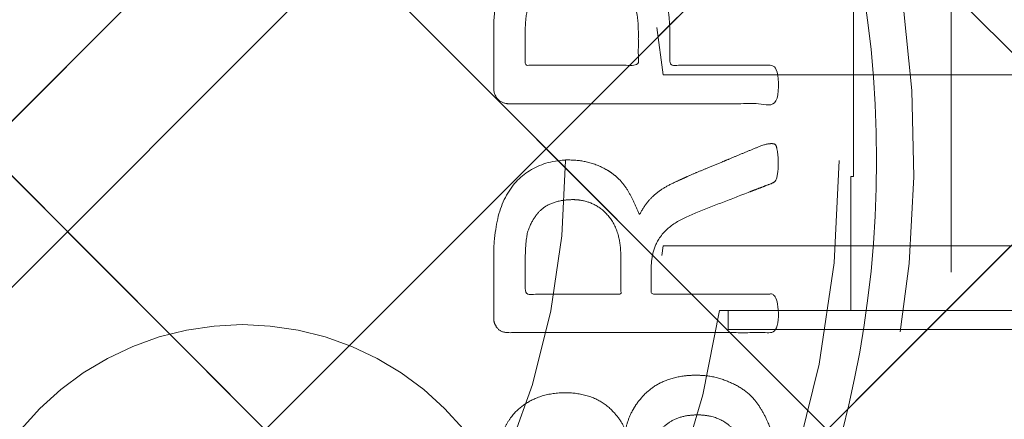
# Model space of a CAD drawing. Header units: inches. Extents: x -490 to -273, y -225 to 16.
# Tile 56 of 67: x -363.143 to -361.585, y 9.252 to 9.884. Entities that reach past the tile are written whole.
import ezdxf

# ---------------------------------------------------------------- set-up
doc = ezdxf.new("R2010")
doc.units = ezdxf.units.IN
doc.header["$LTSCALE"] = 32
doc.header["$MEASUREMENT"] = 0
doc.linetypes.add('Dash Style-1', pattern=[0.083328, 0.041656, -0.041672])
for name, color, linetype, lineweight in [('DashLine', 7, 'Dash Style-1', 13), ('DashLineFill', 7, 'Dash Style-1', 13), ('Drawing', 7, 'Continuous', 18), ('None', 7, 'Continuous', 18), ('Plastic-BracketCover', 7, 'Continuous', 13), ('SolidLine', 7, 'Continuous', 15), ('Wood_1-H', 7, 'Continuous', 13)]:
    doc.layers.add(name, color=color, linetype=linetype, lineweight=lineweight)
pattern_1 = [(45, (0, 0), (-1.61301565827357, 1.935715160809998), []), (45, (-1.0608, 1.0608), (-0.4723460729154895, 0.4167612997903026), [])]

# ---------------------------------------------------------------- blocks, each defined once
blk = doc.blocks.new('Group-9')
at = {"layer": 'Plastic-BracketCover', "color": 7}
for points, knots in [([(1.237695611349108, 0.3644410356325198), (1.272760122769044, 0.3644410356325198), (1.326277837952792, 0.3422950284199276), (1.363187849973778, 0.3016940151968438), (1.385333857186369, 0.2426397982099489), (1.385333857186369, 0.1752790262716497), (1.385333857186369, 0.1503647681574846), (1.465612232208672, 0.1503647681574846), (1.549581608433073, 0.1503647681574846), (1.553272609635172, 0.1466755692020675), (1.555118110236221, 0.1392935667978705), (1.55696180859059, 0.1282205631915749), (1.55696180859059, 0.1116110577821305), (1.555118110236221, 0.1005380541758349), (1.553272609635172, 0.09315605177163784), (1.549581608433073, 0.08946505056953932), (1.339197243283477, 0.08946505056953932), (1.119585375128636, 0.08946505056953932), (1.106666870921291, 0.1042290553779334), (1.106666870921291, 0.161438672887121), (1.106666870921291, 0.2241847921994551), (1.11035787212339, 0.2500218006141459), (1.117739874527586, 0.2869300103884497), (1.139885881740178, 0.3238400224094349), (1.171259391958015, 0.3515225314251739), (1.213704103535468, 0.3644410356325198), (1.237695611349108, 0.3644410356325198)], [0, 0, 0, 0.06626756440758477, 0.13253512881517, 0.1988026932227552, 0.2650702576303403, 0.3039664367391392, 0.3039664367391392, 0.4292971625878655, 0.4350595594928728, 0.4408219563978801, 0.4465843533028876, 0.4523467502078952, 0.456956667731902, 0.4615665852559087, 0.4661765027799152, 0.4707864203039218, 0.728938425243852, 0.745073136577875, 0.7612078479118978, 0.8451067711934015, 0.8709223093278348, 0.8967378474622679, 0.922553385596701, 0.948368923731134, 0.9741844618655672, 1, 1, 1]), ([(1.243232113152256, 0.3016940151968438), (1.215549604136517, 0.3016940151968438), (1.178641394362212, 0.2813935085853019), (1.162031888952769, 0.2518673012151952), (1.156495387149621, 0.2204937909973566), (1.156495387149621, 0.1771245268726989), (1.156495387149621, 0.1503647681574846), (1.24600036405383, 0.1503647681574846), (1.335505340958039, 0.1503647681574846), (1.335505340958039, 0.1771245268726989), (1.335505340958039, 0.2297212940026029), (1.322586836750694, 0.2666295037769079), (1.296751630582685, 0.2906210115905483), (1.263532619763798, 0.3016940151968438), (1.243232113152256, 0.3016940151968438)], [0, 0, 0, 0.05309765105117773, 0.1061953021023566, 0.1592929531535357, 0.2123906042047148, 0.29793681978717, 0.29793681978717, 0.5840684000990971, 0.5840684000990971, 0.6696146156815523, 0.7522109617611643, 0.8348073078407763, 0.917403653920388, 1, 1, 1]), ([(1.545890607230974, 0.02645157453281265), (1.549581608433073, 0.02645157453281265), (1.553272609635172, 0.02460607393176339), (1.555118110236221, 0.01722587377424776), (1.55696180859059, 0.004307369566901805), (1.55696180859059, -0.01414763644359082), (1.555118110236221, -0.02522064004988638), (1.553272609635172, -0.03260264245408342), (1.547736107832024, -0.03629364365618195), (1.542199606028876, -0.03813914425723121), (1.489603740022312, -0.05843965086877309), (1.437007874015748, -0.07874015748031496), (1.418552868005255, -0.08612215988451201), (1.389024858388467, -0.1008843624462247), (1.366878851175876, -0.1230303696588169), (1.355805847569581, -0.1525583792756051), (1.355805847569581, -0.1922366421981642), (1.355805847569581, -0.2116143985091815), (1.450848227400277, -0.2116143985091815), (1.549581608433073, -0.2116143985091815), (1.553272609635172, -0.2153035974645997), (1.555118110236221, -0.2226855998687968), (1.55696180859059, -0.2337586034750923), (1.55696180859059, -0.2503681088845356), (1.555118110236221, -0.2614411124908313), (1.553272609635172, -0.2688231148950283), (1.549581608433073, -0.2725141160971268), (1.338274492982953, -0.2725141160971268), (1.117739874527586, -0.2725141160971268), (1.106666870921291, -0.2577501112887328), (1.106666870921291, -0.202385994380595), (1.106666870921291, -0.137794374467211), (1.10851237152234, -0.1156483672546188), (1.11035787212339, -0.1064208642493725), (1.114048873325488, -0.08058565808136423), (1.13434937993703, -0.03998464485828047), (1.163877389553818, -0.01414763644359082), (1.202631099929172, 0.0006163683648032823), (1.246923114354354, 0.0006163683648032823), (1.28383312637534, -0.01230213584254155), (1.311515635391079, -0.03444814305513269), (1.329968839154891, -0.06766715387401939), (1.337350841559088, -0.08612215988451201), (1.342887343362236, -0.07504915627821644), (1.35765134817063, -0.05659415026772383), (1.377951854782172, -0.04183014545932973), (1.405634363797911, -0.0289116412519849), (1.422243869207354, -0.02152963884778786), (1.471148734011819, -0.001229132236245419), (1.520053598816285, 0.01907137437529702), (1.532972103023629, 0.02460607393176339), (1.544045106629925, 0.02645157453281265), (1.545890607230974, 0.02645157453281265)], [0, 0, 0, 0.004017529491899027, 0.008035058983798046, 0.01205258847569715, 0.01607011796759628, 0.02008764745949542, 0.02410517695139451, 0.02812270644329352, 0.03214023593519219, 0.03214023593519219, 0.07095094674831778, 0.07095094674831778, 0.08463415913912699, 0.09831737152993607, 0.1120005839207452, 0.1256837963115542, 0.138745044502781, 0.138745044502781, 0.202806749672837, 0.2052946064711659, 0.2077824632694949, 0.2102703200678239, 0.2127581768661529, 0.2147484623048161, 0.2167387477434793, 0.2187290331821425, 0.2207193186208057, 0.3326714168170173, 0.3396374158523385, 0.3466034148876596, 0.3918815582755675, 0.4075550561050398, 0.4232285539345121, 0.4232285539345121, 0.4666960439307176, 0.5101635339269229, 0.553631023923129, 0.5970985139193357, 0.640566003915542, 0.6840334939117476, 0.7275009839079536, 0.7709684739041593, 0.7709684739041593, 0.7980418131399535, 0.8251151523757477, 0.8521884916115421, 0.8792618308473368, 0.8792618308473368, 0.958132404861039, 0.958132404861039, 0.9790662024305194, 1, 1, 1]), ([(1.232159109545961, -0.06213065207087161), (1.204476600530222, -0.06213065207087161), (1.169413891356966, -0.08612215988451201), (1.160186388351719, -0.1138028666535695), (1.15834088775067, -0.1230303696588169), (1.156495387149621, -0.1451763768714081), (1.156495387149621, -0.1867001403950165), (1.156495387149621, -0.2116143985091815), (1.2321600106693, -0.2116143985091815), (1.30782463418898, -0.2116143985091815), (1.30782463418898, -0.183009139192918), (1.30782463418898, -0.130412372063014), (1.296751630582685, -0.09719336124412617), (1.274605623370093, -0.07320365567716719), (1.246923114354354, -0.06213065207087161), (1.232159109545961, -0.06213065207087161)], [0, 0, 0, 0.1425152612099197, 0.2850305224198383, 0.2850305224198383, 0.3309930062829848, 0.3769554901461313, 0.4458992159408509, 0.4458992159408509, 0.6552813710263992, 0.6552813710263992, 0.7344389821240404, 0.8008292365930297, 0.8672194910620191, 0.9336097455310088, 1, 1, 1]), ([(1.425934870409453, -0.3398696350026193), (1.448079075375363, -0.3398696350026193), (1.483143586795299, -0.3509408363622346), (1.512671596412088, -0.3693958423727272), (1.532972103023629, -0.3970783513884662), (1.555118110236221, -0.4469059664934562), (1.555118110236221, -0.5539431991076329), (1.555118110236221, -0.6203803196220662), (1.544045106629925, -0.6351443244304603), (1.330892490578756, -0.6351443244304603), (1.117739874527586, -0.6351443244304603), (1.106666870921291, -0.6203803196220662), (1.106666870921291, -0.5622479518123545), (1.106666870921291, -0.4708965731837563), (1.123276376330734, -0.4192243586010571), (1.150958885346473, -0.3860053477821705), (1.193405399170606, -0.3675503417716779), (1.235850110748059, -0.3675503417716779), (1.265378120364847, -0.374932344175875), (1.289369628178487, -0.3896963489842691), (1.309670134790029, -0.4136878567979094), (1.315206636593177, -0.4266063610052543), (1.318897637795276, -0.4081513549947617), (1.337350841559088, -0.3767778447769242), (1.365033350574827, -0.3527863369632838), (1.403788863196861, -0.3398696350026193), (1.425934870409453, -0.3398696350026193)], [0, 0, 0, 0.03145524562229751, 0.062910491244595, 0.09436573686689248, 0.1258209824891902, 0.188731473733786, 0.2661585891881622, 0.2758371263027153, 0.2855156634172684, 0.4355309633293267, 0.4452095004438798, 0.4548880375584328, 0.5214267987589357, 0.5746587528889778, 0.6278907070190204, 0.6811226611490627, 0.7343546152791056, 0.7627468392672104, 0.7911390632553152, 0.8195312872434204, 0.8479235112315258, 0.8479235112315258, 0.8859426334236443, 0.9239617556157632, 0.9619808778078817, 1, 1, 1]), ([(1.429625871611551, -0.4026148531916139), (1.409325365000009, -0.4026148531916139), (1.379797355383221, -0.4155333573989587), (1.359496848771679, -0.4395248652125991), (1.348423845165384, -0.4764330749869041), (1.348423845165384, -0.5401028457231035), (1.348423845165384, -0.5760901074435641), (1.426856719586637, -0.5760901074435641), (1.505289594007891, -0.5760901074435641), (1.505289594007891, -0.5327208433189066), (1.505289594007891, -0.4487514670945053), (1.477607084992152, -0.4155333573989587), (1.448079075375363, -0.4026148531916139), (1.429625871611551, -0.4026148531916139)], [0, 0, 0, 0.07915587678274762, 0.1583117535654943, 0.2374676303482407, 0.3166235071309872, 0.4195261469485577, 0.4195261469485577, 0.6437985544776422, 0.6437985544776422, 0.7678094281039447, 0.8839047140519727, 0.9419523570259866, 1, 1, 1])]:
    blk.add_open_spline(points, degree=2, knots=knots, dxfattribs=at)
blk = doc.blocks.new('1BRPFY-Leg_Plate (2D)')
at = {"layer": 'DashLineFill', "linetype": 'Continuous', "lineweight": 13}
h = blk.add_hatch(dxfattribs=at)
h.set_pattern_fill('Steel', color=253, style=0, pattern_type=2)
h.set_pattern_definition(pattern_1)
edge = h.paths.add_edge_path()
edge.add_arc((-1.704724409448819, -1.704724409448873), 0.125984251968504, 179.9999999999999, 269.9999999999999)
edge.add_line((-1.704724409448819, -1.830708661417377), (1.704724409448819, -1.830708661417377))
edge.add_arc((1.704724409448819, -1.704724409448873), 0.125984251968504, 270.0000000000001, 360.0000000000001)
edge.add_line((1.830708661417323, -1.704724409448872), (1.830708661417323, 1.704724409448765))
edge.add_arc((1.704724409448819, 1.704724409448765), 0.1259842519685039, 0, 90)
edge.add_line((1.704724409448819, 1.830708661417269), (-1.704724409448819, 1.830708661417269))
edge.add_arc((-1.704724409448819, 1.704724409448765), 0.1259842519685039, 90, 180)
edge.add_line((-1.830708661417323, 1.704724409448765), (-1.830708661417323, -1.704724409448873))
at = {"layer": 'DashLineFill', "flags": 128}
blk.add_lwpolyline([(-1.830708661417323, -1.704724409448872, 0.414213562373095), (-1.704724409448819, -1.830708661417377), (1.704724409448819, -1.830708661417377, 0.414213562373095), (1.830708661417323, -1.704724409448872), (1.830708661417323, 1.704724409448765, 0.414213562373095), (1.704724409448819, 1.830708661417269), (-1.704724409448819, 1.830708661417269, 0.414213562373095), (-1.830708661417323, 1.704724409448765)], format="xyb", close=True, dxfattribs=at)
at = {"layer": 'Plastic-BracketCover', "color": 7}
blk.add_blockref('Group-9', (0, 0), dxfattribs=at)
blk = doc.blocks.new('1BRPX7-Util_Bkt_Lg-M (2D)')
at = {"layer": 'DashLineFill', "linetype": 'Continuous', "lineweight": 13}
h = blk.add_hatch(dxfattribs=at)
h.set_pattern_fill('Steel', color=253, style=0, pattern_type=2)
h.set_pattern_definition(pattern_1)
edge = h.paths.add_edge_path()
edge.add_line((-4.468503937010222, 7.405511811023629), (-3.129921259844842, 7.405511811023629))
edge.add_line((-3.129921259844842, 7.405511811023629), (-3.129921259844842, -2.011811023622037))
edge.add_line((-3.129921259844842, -2.011811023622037), (-4.468503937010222, -2.011811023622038))
edge.add_line((-4.468503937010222, -2.011811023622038), (-4.468503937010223, -2.145669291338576))
edge.add_line((-4.468503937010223, -2.145669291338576), (-2.421259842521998, -2.145669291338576))
edge.add_line((-2.421259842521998, -2.145669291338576), (-2.421259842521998, -2.523622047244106))
edge.add_arc((-2.303149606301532, -2.523622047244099), 0.1181102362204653, 180.0000000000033, 270.0000000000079)
edge.add_line((-2.303149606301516, -2.641732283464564), (2.303149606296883, -2.641732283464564))
edge.add_arc((2.303149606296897, -2.523622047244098), 0.1181102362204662, 269.9999999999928, 359.9999999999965)
edge.add_line((2.421259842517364, -2.523622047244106), (2.421259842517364, -2.145669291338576))
edge.add_line((2.421259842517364, -2.145669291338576), (4.46850393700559, -2.145669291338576))
edge.add_line((4.46850393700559, -2.145669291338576), (4.46850393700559, -2.011811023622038))
edge.add_line((4.46850393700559, -2.011811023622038), (3.129921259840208, -2.011811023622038))
edge.add_line((3.129921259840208, -2.011811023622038), (3.129921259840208, 7.405511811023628))
edge.add_line((3.129921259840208, 7.405511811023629), (4.46850393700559, 7.405511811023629))
edge.add_line((4.46850393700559, 7.405511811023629), (4.46850393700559, 7.539370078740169))
edge.add_line((4.46850393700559, 7.539370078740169), (2.421259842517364, 7.539370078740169))
edge.add_line((2.421259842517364, 7.539370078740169), (2.421259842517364, 7.917322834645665))
edge.add_arc((2.30314960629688, 7.917322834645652), 0.1181102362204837, 6.452788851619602e-12, 89.99999999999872)
edge.add_line((2.303149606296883, 8.035433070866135), (-2.303149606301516, 8.035433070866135))
edge.add_arc((-2.303149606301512, 7.91732283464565), 0.1181102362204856, 90.00000000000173, 179.9999999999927)
edge.add_line((-2.421259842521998, 7.917322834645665), (-2.421259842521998, 7.539370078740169))
edge.add_line((-2.421259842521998, 7.539370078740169), (-4.468503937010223, 7.539370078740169))
edge.add_line((-4.468503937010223, 7.539370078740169), (-4.468503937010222, 7.405511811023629))
at = {"layer": 'SolidLine', "flags": 128}
blk.add_lwpolyline([(0.358676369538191, 2.566752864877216), (0.3885146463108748, 2.59967433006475), (0.4214361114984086, 2.629512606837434), (0.4571237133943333, 2.655980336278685), (0.4952337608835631, 2.678822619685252), (0.5353992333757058, 2.697819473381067), (0.5772333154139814, 2.712787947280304), (0.6203331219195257, 2.723583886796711), (0.6642835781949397, 2.730103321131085), (0.7086614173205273, 2.732283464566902), (0.7530392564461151, 2.730103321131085), (0.7969897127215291, 2.723583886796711), (0.8400895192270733, 2.712787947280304), (0.881923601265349, 2.697819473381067), (0.9220890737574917, 2.678822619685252), (0.9601991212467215, 2.655980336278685), (0.995886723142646, 2.629512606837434), (1.02880818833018, 2.59967433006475), (1.058646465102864, 2.566752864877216)], dxfattribs=at)
blk = doc.blocks.new('Slate-LegBrace (2D)')
at = {"layer": 'DashLineFill', "linetype": 'Continuous', "lineweight": 13}
h = blk.add_hatch(dxfattribs=at)
h.set_pattern_fill('Steel', color=253, style=0, pattern_type=2)
h.set_pattern_definition(pattern_1)
edge = h.paths.add_edge_path()
edge.add_line((-2.199587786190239, 0.1351515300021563), (-1.374775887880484, 0.1351515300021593))
edge.add_arc((3.636636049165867e-15, 0.01355418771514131), 1.380142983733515, 5.054592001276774, 174.9454079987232, ccw=False)
edge.add_line((1.374775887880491, 0.1351515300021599), (2.199718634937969, 0.1351515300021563))
edge.add_arc((6.542437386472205e-05, 0.01705725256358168), 2.202821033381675, 3.07312710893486, 176.9268728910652)
h = blk.add_hatch(dxfattribs=at)
h.set_pattern_fill('Steel', color=253, style=0, pattern_type=2)
h.set_pattern_definition(pattern_1)
edge = h.paths.add_edge_path()
edge.add_line((-2.191696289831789, 0.2375138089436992), (-1.463739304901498, 0.2375137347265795))
edge.add_arc((6.542437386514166e-05, 0.017041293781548), 1.480314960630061, 8.565281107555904, 171.4347188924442, ccw=False)
edge.add_line((1.463870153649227, 0.2375137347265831), (2.191827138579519, 0.2375138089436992))
edge.add_line((2.191827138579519, 0.2375138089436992), (2.19971863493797, 0.1351515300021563))
edge.add_line((2.19971863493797, 0.1351515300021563), (1.374775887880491, 0.1351515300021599))
edge.add_arc((3.356894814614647e-15, 0.01355418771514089), 1.380142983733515, 5.054592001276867, 174.9454079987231)
edge.add_line((-1.374775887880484, 0.1351515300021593), (-2.19958778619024, 0.1351515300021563))
edge.add_line((-2.19958778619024, 0.1351515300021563), (-2.191696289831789, 0.2375138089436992))
h = blk.add_hatch(dxfattribs=at)
h.set_pattern_fill('Steel', color=253, style=0, pattern_type=2)
h.set_pattern_definition(pattern_1)
h.paths.add_polyline_path([(1.477721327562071, -0.2676096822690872), (1.477721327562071, -0.2375137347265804), (1.672015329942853, -0.2375137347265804), (1.672015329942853, -0.02575645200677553), (1.675765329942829, -0.02575645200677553), (1.675765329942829, 0.7034311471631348), (1.734820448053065, 0.762486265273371), (1.929210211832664, 0.762486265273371), (1.988265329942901, 0.7034311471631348), (1.988265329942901, -0.02575645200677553), (1.992015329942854, -0.02575645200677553), (1.992015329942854, -0.2375137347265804), (2.186309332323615, -0.2375137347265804), (2.186309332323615, -0.2676096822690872)])
h = blk.add_hatch(dxfattribs=at)
h.set_pattern_fill('Steel', color=253, style=0, pattern_type=2)
h.set_pattern_definition(pattern_1)
edge = h.paths.add_edge_path()
edge.add_line((-2.199587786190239, -0.1351515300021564), (-1.374775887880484, -0.1351515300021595))
edge.add_arc((3.636636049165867e-15, -0.01355418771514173), 1.380142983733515, 185.0545920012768, 354.9454079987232)
edge.add_line((1.374775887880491, -0.13515153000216), (2.199718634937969, -0.1351515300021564))
edge.add_arc((6.54243738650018e-05, -0.01705725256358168), 2.202821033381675, 183.0731271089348, 356.92687289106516, ccw=False)
h = blk.add_hatch(dxfattribs=at)
h.set_pattern_fill('Steel', color=253, style=0, pattern_type=2)
h.set_pattern_definition(pattern_1)
edge = h.paths.add_edge_path()
edge.add_line((2.191696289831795, -0.2375138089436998), (1.463739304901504, -0.2375137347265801))
edge.add_arc((-6.542437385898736e-05, -0.01704129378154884), 1.480314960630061, 188.5652811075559, 351.4347188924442, ccw=False)
edge.add_line((-1.463870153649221, -0.2375137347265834), (-2.191827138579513, -0.2375138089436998))
edge.add_line((-2.191827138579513, -0.2375138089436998), (-2.199718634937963, -0.1351515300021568))
edge.add_line((-2.199718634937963, -0.1351515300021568), (-1.374775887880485, -0.1351515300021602))
edge.add_arc((2.937282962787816e-15, -0.01355418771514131), 1.380142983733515, 185.0545920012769, 354.9454079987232)
edge.add_line((1.37477588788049, -0.1351515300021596), (2.199587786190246, -0.1351515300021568))
edge.add_line((2.199587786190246, -0.1351515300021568), (2.191696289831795, -0.2375138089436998))
at = {"layer": 'DashLineFill', "flags": 128}
for points in [[(-2.199587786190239, 0.1351515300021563), (-1.374775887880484, 0.1351515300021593, -0.9154551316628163), (1.374775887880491, 0.1351515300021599), (2.199718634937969, 0.1351515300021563, 0.9477524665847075)], [(-2.191696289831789, 0.2375138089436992), (-1.463739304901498, 0.2375137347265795, -0.8606629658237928), (1.463870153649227, 0.2375137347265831), (2.191827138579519, 0.2375138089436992), (2.19971863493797, 0.1351515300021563), (1.374775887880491, 0.1351515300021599, 0.9154551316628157), (-1.374775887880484, 0.1351515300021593), (-2.19958778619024, 0.1351515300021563)], [(2.191696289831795, -0.2375138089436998), (1.463739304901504, -0.2375137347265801, -0.860662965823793), (-1.463870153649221, -0.2375137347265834), (-2.191827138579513, -0.2375138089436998), (-2.199718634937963, -0.1351515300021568), (-1.374775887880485, -0.1351515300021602, 0.9154551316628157), (1.37477588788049, -0.1351515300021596), (2.199587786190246, -0.1351515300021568)], [(-2.199587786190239, -0.1351515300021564), (-1.374775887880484, -0.1351515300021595, 0.9154551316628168), (1.374775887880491, -0.13515153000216), (2.199718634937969, -0.1351515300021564, -0.9477524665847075)]]:
    blk.add_lwpolyline(points, format="xyb", close=True, dxfattribs=at)
blk.add_lwpolyline([(1.477721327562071, -0.2676096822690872), (1.477721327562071, -0.2375137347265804), (1.672015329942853, -0.2375137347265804), (1.672015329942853, -0.02575645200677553), (1.675765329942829, -0.02575645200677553), (1.675765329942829, 0.7034311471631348), (1.734820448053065, 0.762486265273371), (1.929210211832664, 0.762486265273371), (1.988265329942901, 0.7034311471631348), (1.988265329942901, -0.02575645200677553), (1.992015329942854, -0.02575645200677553), (1.992015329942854, -0.2375137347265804), (2.186309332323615, -0.2375137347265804), (2.186309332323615, -0.2676096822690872)], close=True, dxfattribs=at)
blk = doc.blocks.new('TLLegSleeve (2D)')
at = {"layer": 'DashLineFill', "linetype": 'Continuous', "lineweight": 13}
h = blk.add_hatch(dxfattribs=at)
h.set_pattern_fill('Steel', color=253, style=0, pattern_type=2)
h.set_pattern_definition(pattern_1)
edge = h.paths.add_edge_path()
edge.add_line((1.08267716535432, 1.402343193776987), (1.08267716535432, 2.913385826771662))
edge.add_arc((-1.707523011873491e-13, 2.913385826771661), 1.08267716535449, 4.479377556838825e-14, 180)
edge.add_line((-1.082677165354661, 2.913385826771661), (-1.08267716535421, 1.402343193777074))
edge.add_arc((-1.332267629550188e-15, 2.886579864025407e-15), 1.771653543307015, 127.6698869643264, 412.330113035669)
edge.add_line((1.08267716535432, 1.402343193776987), (1.08267716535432, 1.402343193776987))
edge = h.paths.add_edge_path()
edge.add_arc((1.665334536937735e-15, 2.91338582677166), 0.7480314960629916, 180, 360)
edge.add_arc((1.665334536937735e-15, 2.91338582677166), 0.7480314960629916, 9.54166404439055e-15, 180)
edge.add_line((-0.7480314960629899, 2.91338582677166), (-0.7480314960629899, 2.91338582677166))
edge = h.paths.add_edge_path()
edge.add_arc((-1.723066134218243e-13, 5.70119602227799e-16), 1.437007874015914, 180, 360)
edge.add_arc((-1.723066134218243e-13, 9.149983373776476e-17), 1.437007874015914, 9.541664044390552e-15, 180)
edge.add_line((-1.437007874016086, 3.308097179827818e-16), (-1.437007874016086, 3.308097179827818e-16))
at = {"layer": 'DashLine', "color": 8, "flags": 128}
blk.add_lwpolyline([(1.653543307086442, 1.118599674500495e-14), (1.645581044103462, -0.1620755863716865), (1.621770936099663, -0.3225902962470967), (1.582342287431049, -0.4799982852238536), (1.527674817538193, -0.6327836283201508), (1.45829500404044, -0.7794749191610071), (1.374871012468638, -0.9186594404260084), (1.278206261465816, -1.048996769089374), (1.169231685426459, -1.169231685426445), (1.048996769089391, -1.278206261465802), (0.918659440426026, -1.374871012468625), (0.7794749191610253, -1.458295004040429), (0.6327836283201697, -1.527674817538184), (0.4799982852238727, -1.582342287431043), (0.3225902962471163, -1.621770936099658), (0.1620755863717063, -1.645581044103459), (8.723964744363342e-15, -1.653543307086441), (-0.162075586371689, -1.645581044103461), (-0.3225902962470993, -1.621770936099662), (-0.4799982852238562, -1.582342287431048), (-0.6327836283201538, -1.527674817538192), (-0.7794749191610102, -1.458295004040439), (-0.9186594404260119, -1.374871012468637), (-1.048996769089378, -1.278206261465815), (-1.169231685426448, -1.169231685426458), (-1.278206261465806, -1.048996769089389), (-1.374871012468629, -0.9186594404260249), (-1.458295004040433, -0.7794749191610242), (-1.527674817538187, -0.6327836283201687), (-1.582342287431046, -0.4799982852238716), (-1.621770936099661, -0.3225902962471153), (-1.645581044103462, -0.1620755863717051), (-1.653543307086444, -7.741682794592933e-15), (-1.645581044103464, 0.1620755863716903), (-1.621770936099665, 0.3225902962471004), (-1.582342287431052, 0.4799982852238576), (-1.527674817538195, 0.6327836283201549), (-1.458295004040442, 0.7794749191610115), (-1.37487101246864, 0.918659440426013), (-1.278206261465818, 1.048996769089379), (-1.169231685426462, 1.169231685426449), (-1.048996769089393, 1.278206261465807), (-0.9186594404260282, 1.37487101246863), (-0.7794749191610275, 1.458295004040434), (-0.6327836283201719, 1.527674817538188), (-0.479998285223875, 1.582342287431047), (-0.3225902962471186, 1.621770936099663), (-0.1620755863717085, 1.645581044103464), (-1.096189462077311e-14, 1.653543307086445), (0.1620755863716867, 1.645581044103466), (0.3225902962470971, 1.621770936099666), (0.479998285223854, 1.582342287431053), (0.6327836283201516, 1.527674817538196), (0.7794749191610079, 1.458295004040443), (0.9186594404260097, 1.374871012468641), (1.048996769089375, 1.278206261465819), (1.169231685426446, 1.169231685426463), (1.278206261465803, 1.048996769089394), (1.374871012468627, 0.9186594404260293), (1.458295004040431, 0.7794749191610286), (1.527674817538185, 0.6327836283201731), (1.582342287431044, 0.4799982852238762), (1.621770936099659, 0.3225902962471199), (1.64558104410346, 0.1620755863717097)], close=True, dxfattribs=at)
at = {"layer": 'DashLineFill', "flags": 128}
for points in [[(1.08267716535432, 1.402343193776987), (1.08267716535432, 2.913385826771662, 0.9999999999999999), (-1.082677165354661, 2.913385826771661), (-1.08267716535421, 1.402343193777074, 2.931618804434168), (1.08267716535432, 1.402343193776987)], [(-1.437007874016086, 3.308097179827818e-16, 0.9999999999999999), (1.437007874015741, 3.308097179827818e-16, 0.9999999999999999), (-1.437007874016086, 3.308097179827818e-16)]]:
    blk.add_lwpolyline(points, format="xyb", close=True, dxfattribs=at)
blk = doc.blocks.new('Group-12')
at = {"layer": 'SolidLine', "flags": 128}
blk.add_lwpolyline([(64.2716535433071, -5.31496062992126, -0.4142135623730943), (65.98425196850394, -3.602362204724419, -0.414213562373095), (67.69685039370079, -5.31496062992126, -0.4142135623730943), (65.98425196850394, -7.027559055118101, -0.414213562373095)], format="xyb", close=True, dxfattribs=at)
at = {"layer": 'Wood_1-H', "color": 7}
for name, p in [('1BRPX7-Util_Bkt_Lg-M (2D)', (65.98425196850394, -8.30708661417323)), ('TLLegSleeve (2D)', (65.98425196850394, -5.31496062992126)), ('Slate-LegBrace (2D)', (65.98425196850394, -5.31496062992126)), ('1BRPFY-Leg_Plate (2D)', (65.98425196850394, -5.31496062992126))]:
    blk.add_blockref(name, p, dxfattribs=at)
blk = doc.blocks.new('Group-13')
at = {"layer": 'None'}
blk.add_blockref('Group-12', (0, 0), dxfattribs=at)
blk = doc.blocks.new('SL Utility Cabinet (2D)')
at = {"layer": 'None'}
blk.add_blockref('Group-13', (0, 0), dxfattribs=at)
at = {"layer": 'Drawing', "color": 0, "flags": 1}
for tag in ['Tag', 'Catalog', 'Option1', 'Option2', 'Option3', 'Option4', 'Option5', 'Option6', 'Option7', 'Option8', 'Option9', 'Option10', 'Option11', 'Option12', 'Custom', 'FinishGroup', 'Discount', 'Item2', 'Item3', 'Item6', 'Item9', 'Item10', 'Item12', 'Item13', 'Item16', 'Item19', 'Item20', 'Item21', 'Item22', 'Item23', 'Item24', 'Item25', 'Item8', 'Item18', 'Item1', 'Item4', 'Item5', 'Item7', 'Item11', 'Item14', 'Item15', 'Item17']:
    blk.add_attdef(tag, (-70.02492789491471, 10.90788591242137), '', height=0.007086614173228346, dxfattribs=at)
blk = doc.blocks.new('Group-19')
at = {"layer": 'SolidLine'}
blk.add_open_spline([(-1.102362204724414, -2.559055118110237), (-19.09448818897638, -2.559055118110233), (-37.08661417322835, -2.559055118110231), (-37.08655118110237, -16.27955511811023), (-37.08648818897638, -30.00005511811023), (-37.08654168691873, -33.95503042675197), (-36.65348818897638, -37.88605511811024), (-34.77948818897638, -54.89405511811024), (-32.90548818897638, -71.90205511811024), (-32.43638942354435, -74.36921561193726), (-29.93148818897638, -74.56705511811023), (-19.09448818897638, -74.56705511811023), (-8.257488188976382, -74.56705511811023), (-5.752586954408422, -74.36921561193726), (-5.283488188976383, -71.90205511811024), (-3.409488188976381, -54.89405511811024), (-1.53548818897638, -37.88605511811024), (-1.102434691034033, -33.95503042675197), (-1.10248818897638, -30.00005511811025), (-1.102425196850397, -16.27955511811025), (-1.102362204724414, -2.559055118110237)], degree=2, knots=[0, 0, 0, 0.1739697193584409, 0.1739697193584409, 0.3066361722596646, 0.3066361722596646, 0.3448776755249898, 0.3448776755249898, 0.5103340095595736, 0.5103340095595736, 0.5346179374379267, 0.5346179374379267, 0.6393517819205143, 0.6393517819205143, 0.6636357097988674, 0.6636357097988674, 0.8290920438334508, 0.8290920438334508, 0.8673335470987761, 0.8673335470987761, 1, 1, 1], dxfattribs=at)
blk = doc.blocks.new('TL14_lower_leg (2D)')
at = {"layer": 'DashLine', "flags": 128}
blk.add_lwpolyline([(-1.777195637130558e-14, 1.377952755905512), (0.1350629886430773, 1.371317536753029), (0.2688252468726, 1.351475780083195), (0.3999985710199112, 1.318618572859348), (0.5273196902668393, 1.27306234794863), (0.649562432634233, 1.215245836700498), (0.7655495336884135, 1.14572584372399), (0.8741639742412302, 1.065171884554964), (0.9743597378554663, 0.9743597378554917), (1.065171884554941, 0.8741639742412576), (1.14572584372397, 0.7655495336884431), (1.215245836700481, 0.6495624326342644), (1.273062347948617, 0.5273196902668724), (1.318618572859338, 0.3999985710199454), (1.351475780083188, 0.2688252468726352), (1.371317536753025, 0.1350629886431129), (1.377952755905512, 1.783045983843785e-14), (1.371317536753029, -0.1350629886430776), (1.351475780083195, -0.2688252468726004), (1.318618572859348, -0.3999985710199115), (1.27306234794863, -0.5273196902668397), (1.215245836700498, -0.6495624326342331), (1.145725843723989, -0.7655495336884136), (1.065171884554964, -0.8741639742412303), (0.9743597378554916, -0.9743597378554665), (0.8741639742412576, -1.065171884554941), (0.7655495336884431, -1.14572584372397), (0.6495624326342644, -1.215245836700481), (0.5273196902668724, -1.273062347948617), (0.3999985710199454, -1.318618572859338), (0.2688252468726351, -1.351475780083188), (0.135062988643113, -1.371317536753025), (1.777195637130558e-14, -1.377952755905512), (-0.1350629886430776, -1.371317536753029), (-0.2688252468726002, -1.351475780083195), (-0.3999985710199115, -1.318618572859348), (-0.5273196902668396, -1.27306234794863), (-0.6495624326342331, -1.215245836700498), (-0.7655495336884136, -1.14572584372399), (-0.8741639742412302, -1.065171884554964), (-0.9743597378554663, -0.9743597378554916), (-1.065171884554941, -0.8741639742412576), (-1.14572584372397, -0.7655495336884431), (-1.215245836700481, -0.6495624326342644), (-1.273062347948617, -0.5273196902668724), (-1.318618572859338, -0.3999985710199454), (-1.351475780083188, -0.2688252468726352), (-1.371317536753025, -0.1350629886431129), (-1.377952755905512, -1.783045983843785e-14), (-1.371317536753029, 0.1350629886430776), (-1.351475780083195, 0.2688252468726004), (-1.318618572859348, 0.3999985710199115), (-1.27306234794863, 0.5273196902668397), (-1.215245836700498, 0.6495624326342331), (-1.145725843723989, 0.7655495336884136), (-1.065171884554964, 0.8741639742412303), (-0.9743597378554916, 0.9743597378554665), (-0.8741639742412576, 1.065171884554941), (-0.7655495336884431, 1.14572584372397), (-0.6495624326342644, 1.215245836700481), (-0.5273196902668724, 1.273062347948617), (-0.3999985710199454, 1.318618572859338), (-0.2688252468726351, 1.351475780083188), (-0.135062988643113, 1.371317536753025)], close=True, dxfattribs=at)
blk = doc.blocks.new('Group-31')
at = {"layer": 'DashLineFill', "linetype": 'Continuous', "lineweight": 13}
h = blk.add_hatch(dxfattribs=at)
h.set_pattern_fill('Steel', color=253, style=0, pattern_type=2)
h.set_pattern_definition(pattern_1)
h.paths.add_polyline_path([(-2.066929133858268, 1.397637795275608), (2.066929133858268, 1.397637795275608), (2.066929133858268, 0.1377952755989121), (2.106299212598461, 0.1377952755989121), (2.106299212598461, -0.1377952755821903), (2.066929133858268, -0.1377952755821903), (2.066929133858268, -5.275590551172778), (2.106299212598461, -5.275590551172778), (2.106299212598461, -5.55118110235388), (2.066929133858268, -5.55118110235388), (2.066929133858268, -5.82677165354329), (-2.066929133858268, -5.82677165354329), (-2.066929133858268, -5.55118110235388), (-2.106299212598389, -5.55118110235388), (-2.106299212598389, -5.275590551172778), (-2.066929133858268, -5.275590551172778), (-2.066929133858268, -0.1377952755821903), (-2.106299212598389, -0.1377952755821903), (-2.106299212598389, 0.1377952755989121), (-2.066929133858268, 0.1377952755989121)])
at = {"layer": 'DashLineFill', "flags": 128}
blk.add_lwpolyline([(-2.066929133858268, 1.397637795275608), (2.066929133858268, 1.397637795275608), (2.066929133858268, 0.1377952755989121), (2.106299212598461, 0.1377952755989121), (2.106299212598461, -0.1377952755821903), (2.066929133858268, -0.1377952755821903), (2.066929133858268, -5.275590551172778), (2.106299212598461, -5.275590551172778), (2.106299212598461, -5.55118110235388), (2.066929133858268, -5.55118110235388), (2.066929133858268, -5.82677165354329), (-2.066929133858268, -5.82677165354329), (-2.066929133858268, -5.55118110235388), (-2.106299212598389, -5.55118110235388), (-2.106299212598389, -5.275590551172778), (-2.066929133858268, -5.275590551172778), (-2.066929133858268, -0.1377952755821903), (-2.106299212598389, -0.1377952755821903), (-2.106299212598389, 0.1377952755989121), (-2.066929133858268, 0.1377952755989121)], close=True, dxfattribs=at)
blk = doc.blocks.new('TL14_upper_leg (2D)')
at = {"layer": 'DashLine', "flags": 128}
blk.add_lwpolyline([(0, 1.22047244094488), (0.1196272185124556, 1.214595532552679), (0.2381023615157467, 1.197021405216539), (0.3542844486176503, 1.167919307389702), (0.4670545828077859, 1.127569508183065), (0.5753267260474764, 1.076360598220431), (0.6780581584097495, 1.01478574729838), (0.7742595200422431, 0.9434379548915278), (0.8630043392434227, 0.8630043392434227), (0.9434379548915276, 0.7742595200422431), (1.01478574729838, 0.6780581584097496), (1.076360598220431, 0.5753267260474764), (1.127569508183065, 0.467054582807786), (1.167919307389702, 0.3542844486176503), (1.197021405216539, 0.2381023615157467), (1.214595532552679, 0.1196272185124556), (1.22047244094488, 7.47323834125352e-17), (1.214595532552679, -0.1196272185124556), (1.197021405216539, -0.2381023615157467), (1.167919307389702, -0.3542844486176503), (1.127569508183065, -0.467054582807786), (1.076360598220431, -0.5753267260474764), (1.01478574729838, -0.6780581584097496), (0.9434379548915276, -0.7742595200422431), (0.8630043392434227, -0.8630043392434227), (0.7742595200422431, -0.9434379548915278), (0.6780581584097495, -1.01478574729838), (0.5753267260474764, -1.076360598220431), (0.4670545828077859, -1.127569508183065), (0.3542844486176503, -1.167919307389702), (0.2381023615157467, -1.197021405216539), (0.1196272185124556, -1.214595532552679), (0, -1.22047244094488), (-0.1196272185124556, -1.214595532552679), (-0.2381023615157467, -1.197021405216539), (-0.3542844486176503, -1.167919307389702), (-0.4670545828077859, -1.127569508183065), (-0.5753267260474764, -1.076360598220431), (-0.6780581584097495, -1.01478574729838), (-0.7742595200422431, -0.9434379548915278), (-0.8630043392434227, -0.8630043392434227), (-0.9434379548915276, -0.7742595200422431), (-1.01478574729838, -0.6780581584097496), (-1.076360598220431, -0.5753267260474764), (-1.127569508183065, -0.467054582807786), (-1.167919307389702, -0.3542844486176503), (-1.197021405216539, -0.2381023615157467), (-1.214595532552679, -0.1196272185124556), (-1.22047244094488, 7.47323834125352e-17), (-1.214595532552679, 0.1196272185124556), (-1.197021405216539, 0.2381023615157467), (-1.167919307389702, 0.3542844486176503), (-1.127569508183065, 0.467054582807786), (-1.076360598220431, 0.5753267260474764), (-1.01478574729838, 0.6780581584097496), (-0.9434379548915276, 0.7742595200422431), (-0.8630043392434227, 0.8630043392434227), (-0.7742595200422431, 0.9434379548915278), (-0.6780581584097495, 1.01478574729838), (-0.5753267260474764, 1.076360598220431), (-0.4670545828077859, 1.127569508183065), (-0.3542844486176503, 1.167919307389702), (-0.2381023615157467, 1.197021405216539), (-0.1196272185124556, 1.214595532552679)], close=True, dxfattribs=at)
at = {"layer": 'DashLine', "color": 7}
blk.add_blockref('Group-31', (0, 0), dxfattribs=at)
blk = doc.blocks.new('1BRPT9-Bracket (2D)')
at = {"layer": 'DashLineFill', "linetype": 'Continuous', "lineweight": 13}
h = blk.add_hatch(dxfattribs=at)
h.set_pattern_fill('Steel', color=253, style=0, pattern_type=2)
h.set_pattern_definition(pattern_1)
edge = h.paths.add_edge_path()
edge.add_arc((1.677931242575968, -8.488188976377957), 0.2519685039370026, 269.999999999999, 360.0000000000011)
edge.add_line((1.929899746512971, -8.488188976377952), (1.929899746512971, -7.480314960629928))
edge.add_line((1.929899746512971, -7.480314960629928), (2.323600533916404, -7.480314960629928))
edge.add_line((2.323600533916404, -7.480314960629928), (2.323600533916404, 7.461135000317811))
edge.add_line((2.323600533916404, 7.461135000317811), (1.929899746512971, 7.480314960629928))
edge.add_line((1.929899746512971, 7.480314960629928), (1.929899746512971, 8.488188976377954))
edge.add_arc((1.677931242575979, 8.488188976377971), 0.2519685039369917, 359.999999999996, 450.0000000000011)
edge.add_line((1.677931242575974, 8.740157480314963), (-2.32206875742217, 8.740157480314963))
edge.add_line((-2.32206875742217, 8.740157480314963), (-2.32206875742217, -8.74015748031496))
edge.add_line((-2.32206875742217, -8.74015748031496), (1.677931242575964, -8.74015748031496))
blk = doc.blocks.new('Group-56')
at = {"layer": 'None', "color": 7}
for name, p, rotation in [('TL14_upper_leg (2D)', (-17.99212598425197, -5.31496062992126), 270), ('1BRPT9-Bracket (2D)', (-19.10629921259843, -5.31496062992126), 270), ('TL14_lower_leg (2D)', (-17.99212598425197, -5.31496062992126), 90)]:
    blk.add_blockref(name, p, dxfattribs=dict(at, rotation=rotation))
blk = doc.blocks.new('Group-67')
at = {"layer": 'None'}
for name in ['Group-19', 'Group-56']:
    blk.add_blockref(name, (0, 0), dxfattribs=at)
blk = doc.blocks.new('SL L Desk (2D)')
at = {"layer": 'None'}
blk.add_blockref('Group-67', (0, 0), dxfattribs=at)
at = {"layer": 'Drawing', "color": 0, "flags": 1}
for tag in ['Tag', 'Catalog', 'Option1', 'Option2', 'Option3', 'Option4', 'Option5', 'Option6', 'Option7', 'Option8', 'Option9', 'Option10', 'Option11', 'Option12', 'Custom', 'FinishGroup', 'Discount', 'Item2', 'Item3', 'Item6', 'Item9', 'Item10', 'Item12', 'Item13', 'Item16', 'Item19', 'Item20', 'Item21', 'Item22', 'Item23', 'Item24', 'Item25', 'Item8', 'Item18', 'Item1', 'Item4', 'Item5', 'Item7', 'Item11', 'Item14', 'Item15', 'Item17']:
    blk.add_attdef(tag, (-68.92256569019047, -44.61320366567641), '', height=0.007086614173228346, dxfattribs=at)

msp = doc.modelspace()

# ---------------------------------------------------------------- block references
at = {"layer": 'Drawing'}
msp.add_blockref('SL Utility Cabinet (2D)', (-429.4842519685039, 14.9763779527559), dxfattribs=at)

# ---------------------------------------------------------------- next in the draw order: block references
msp.add_blockref('SL L Desk (2D)', (-345.5078740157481, 14.9763779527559), dxfattribs=at)

doc.saveas('drawing.dxf')
